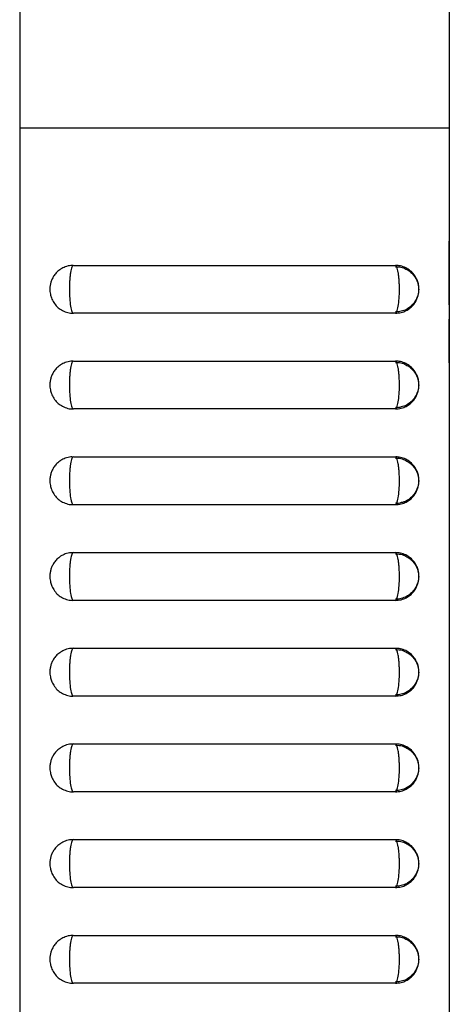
# Model space of a CAD drawing. Header units: inches. Extents: x 5.9 to 23.9, y 5 to 17.8.
# Tile 4 of 33: x 5.9 to 7, y 10.9 to 13.5. Entities that reach past the tile are written whole.
import ezdxf

# ---------------------------------------------------------------- set-up
doc = ezdxf.new("R2010")
doc.units = ezdxf.units.IN
doc.header["$LTSCALE"] = 2
doc.header["$MEASUREMENT"] = 0

msp = doc.modelspace()

# ---------------------------------------------------------------- linework, layer by layer
at = {"color": 7, "linetype": 'Continuous', "lineweight": 25}
for p, q in [((5.8887, 13.5568), (5.8887, 13.2288)), ((7.0087, 13.5568), (7.0087, 13.2288)), ((5.8887, 13.2288), (7.0087, 13.2288)), ((5.8887, 13.2288), (5.8887, 9.5568)), ((7.0087, 13.2288), (7.0087, 9.5568)), ((7.0092, 12.9958), (7.0087, 12.9958)), ((7.0092, 12.9958), (7.0092, 12.9648)), ((7.0092, 12.9648), (7.0087, 12.9648)), ((7.0092, 12.9373), (7.0087, 12.9373)), ((7.0092, 12.933), (7.0087, 12.933)), ((7.0092, 12.7664), (7.0092, 12.933)), ((6.0287, 12.8693), (6.8686, 12.8693)), ((6.8686, 12.8657), (6.8787, 12.8654)), ((7.0092, 12.7664), (7.0087, 12.7664)), ((7.0092, 12.7621), (7.0087, 12.7621)), ((6.8686, 12.7443), (6.0287, 12.7443)), ((7.0092, 12.732), (7.0087, 12.732)), ((7.0092, 12.7291), (7.0087, 12.7291)), ((7.0092, 12.6145), (7.0092, 12.7291)), ((6.0287, 12.6193), (6.8686, 12.6193)), ((6.8686, 12.6157), (6.8787, 12.6154)), ((7.0092, 12.6145), (7.0087, 12.6145)), ((7.0092, 12.6115), (7.0087, 12.6115)), ((6.8686, 12.4943), (6.0287, 12.4943)), ((6.0287, 12.3693), (6.8686, 12.3693)), ((6.8686, 12.3657), (6.8787, 12.3654)), ((7.0092, 12.369), (7.0087, 12.369)), ((7.0092, 12.3683), (7.0087, 12.3683)), ((7.0092, 12.369), (7.0092, 12.3682)), ((7.0092, 12.3683), (7.0092, 12.3194)), ((7.0087, 12.3194), (7.0092, 12.3194)), ((7.0092, 12.3194), (7.0092, 12.3184)), ((7.0087, 12.3184), (7.0092, 12.3184)), ((7.0087, 12.3181), (7.0092, 12.3181)), ((7.0092, 12.3184), (7.0092, 12.3181)), ((6.8686, 12.2443), (6.0287, 12.2443)), ((7.0092, 12.2327), (7.0087, 12.2327)), ((7.0092, 12.2323), (7.0087, 12.2323)), ((7.0092, 12.2314), (7.0087, 12.2314)), ((7.0092, 12.2298), (7.0087, 12.2298)), ((7.0092, 12.2275), (7.0087, 12.2275)), ((7.0092, 12.2264), (7.0087, 12.2264)), ((7.0092, 12.2327), (7.0092, 12.2323)), ((7.0092, 12.2323), (7.0092, 12.2314)), ((7.0092, 12.2314), (7.0092, 12.2298)), ((7.0092, 12.2298), (7.0092, 12.2275)), ((7.0092, 12.2275), (7.0092, 12.2264)), ((7.0092, 12.2264), (7.0092, 12.1853)), ((7.0087, 12.1853), (7.0092, 12.1853)), ((7.0087, 12.1843), (7.0092, 12.1843)), ((7.0087, 12.183), (7.0092, 12.183)), ((7.0087, 12.1815), (7.0092, 12.1815)), ((7.0087, 12.1796), (7.0092, 12.1796)), ((7.0092, 12.1853), (7.0092, 12.1843)), ((7.0092, 12.1843), (7.0092, 12.183)), ((7.0092, 12.183), (7.0092, 12.1815)), ((7.0092, 12.1815), (7.0092, 12.1796)), ((6.0287, 12.1193), (6.8686, 12.1193)), ((6.8686, 12.1157), (6.8787, 12.1154)), ((7.0092, 12.0979), (7.0087, 12.0979)), ((7.0092, 12.0974), (7.0087, 12.0974)), ((7.0092, 12.094), (7.0087, 12.094)), ((7.0092, 12.0885), (7.0087, 12.0885)), ((7.0092, 12.0979), (7.0092, 12.0974)), ((7.0092, 12.0974), (7.0092, 12.0939)), ((7.0092, 12.094), (7.0092, 12.0887)), ((7.0092, 12.0885), (7.0092, 12.0849)), ((7.0092, 12.0849), (7.0087, 12.0849)), ((7.0092, 12.0849), (7.0092, 12.0433)), ((7.0087, 12.0433), (7.0092, 12.0433)), ((7.0087, 12.043), (7.0092, 12.043)), ((7.0087, 12.0363), (7.0092, 12.0363)), ((7.0092, 12.0433), (7.0092, 12.043)), ((7.0092, 12.0427), (7.0092, 12.0363)), ((7.0092, 12.0361), (7.0092, 12.0339)), ((7.0087, 12.0339), (7.0092, 12.0339)), ((7.0087, 12.0307), (7.0092, 12.0307)), ((7.0092, 12.0339), (7.0092, 12.0307)), ((6.8686, 11.9943), (6.0287, 11.9943)), ((7.0092, 11.9727), (7.0087, 11.9727)), ((7.0092, 11.9669), (7.0087, 11.9669)), ((7.0092, 11.9661), (7.0087, 11.9661)), ((7.0092, 11.9611), (7.0087, 11.9611)), ((7.0092, 11.9593), (7.0087, 11.9593)), ((7.0092, 11.9727), (7.0092, 11.9669)), ((7.0092, 11.9669), (7.0092, 11.9661)), ((7.0092, 11.9661), (7.0092, 11.9611)), ((7.0092, 11.9611), (7.0092, 11.9593)), ((7.0092, 11.9593), (7.0092, 11.9143)), ((7.0087, 11.9143), (7.0092, 11.9143)), ((7.0087, 11.9109), (7.0092, 11.9109)), ((7.0087, 11.9088), (7.0092, 11.9088)), ((7.0092, 11.9143), (7.0092, 11.9109)), ((7.0092, 11.9109), (7.0092, 11.9088)), ((7.0092, 11.9088), (7.0092, 11.904)), ((7.0087, 11.904), (7.0092, 11.904)), ((7.0087, 11.9023), (7.0092, 11.9023)), ((7.0087, 11.8962), (7.0092, 11.8962)), ((7.0092, 11.904), (7.0092, 11.9023)), ((7.0092, 11.9026), (7.0092, 11.8962)), ((6.0287, 11.8693), (6.8686, 11.8693)), ((6.8686, 11.8657), (6.8787, 11.8654)), ((7.0092, 11.8421), (7.0087, 11.8421)), ((7.0092, 11.839), (7.0087, 11.839)), ((7.0092, 11.837), (7.0087, 11.837)), ((7.0092, 11.8321), (7.0087, 11.8321)), ((7.0092, 11.8421), (7.0092, 11.839)), ((7.0092, 11.839), (7.0092, 11.837)), ((7.0092, 11.837), (7.0092, 11.8321)), ((7.0092, 11.8321), (7.0092, 11.8258)), ((7.0092, 11.8258), (7.0087, 11.8258)), ((7.0092, 11.8251), (7.0087, 11.8251)), ((7.0092, 11.8258), (7.0092, 11.8251)), ((7.0092, 11.8251), (7.0092, 11.7836)), ((7.0087, 11.7836), (7.0092, 11.7836)), ((7.0092, 11.7836), (7.0092, 11.7718)), ((7.0087, 11.7718), (7.0092, 11.7718)), ((7.0087, 11.7651), (7.0092, 11.7651)), ((7.0087, 11.7646), (7.0092, 11.7646)), ((7.0087, 11.7644), (7.0092, 11.7644)), ((7.0092, 11.7718), (7.0092, 11.7651)), ((7.0092, 11.7651), (7.0092, 11.7646)), ((7.0092, 11.7646), (7.0092, 11.7644)), ((6.8686, 11.7443), (6.0287, 11.7443)), ((7.0092, 11.7133), (7.0087, 11.7133)), ((7.0092, 11.7099), (7.0087, 11.7099)), ((7.0092, 11.7099), (7.0087, 11.7099)), ((7.0092, 11.7084), (7.0087, 11.7084)), ((7.0092, 11.703), (7.0087, 11.703)), ((7.0092, 11.7133), (7.0092, 11.7099)), ((7.0092, 11.7099), (7.0092, 11.7084)), ((7.0092, 11.7099), (7.0092, 11.7099)), ((7.0092, 11.7084), (7.0092, 11.7029)), ((7.0092, 11.703), (7.0092, 11.6965)), ((7.0092, 11.6965), (7.0087, 11.6965)), ((7.0092, 11.6881), (7.0087, 11.6881)), ((7.0092, 11.6965), (7.0092, 11.6881)), ((7.0092, 11.6881), (7.0092, 11.6473)), ((7.0087, 11.6473), (7.0092, 11.6473)), ((7.0087, 11.6465), (7.0092, 11.6465)), ((7.0087, 11.639), (7.0092, 11.639)), ((7.0087, 11.634), (7.0092, 11.634)), ((7.0087, 11.6295), (7.0092, 11.6295)), ((7.0092, 11.6473), (7.0092, 11.6465)), ((7.0092, 11.6465), (7.0092, 11.639)), ((7.0092, 11.639), (7.0092, 11.634)), ((7.0092, 11.6339), (7.0092, 11.6295)), ((6.0287, 11.6193), (6.8686, 11.6193)), ((6.8686, 11.6157), (6.8787, 11.6154)), ((7.0092, 11.5868), (7.0087, 11.5868)), ((7.0092, 11.5813), (7.0087, 11.5813)), ((7.0092, 11.5868), (7.0092, 11.5813)), ((7.0092, 11.5813), (7.0092, 11.572)), ((7.0092, 11.572), (7.0087, 11.572)), ((7.0092, 11.565), (7.0087, 11.565)), ((7.0092, 11.5581), (7.0087, 11.5581)), ((7.0092, 11.572), (7.0092, 11.565)), ((7.0092, 11.565), (7.0092, 11.5581)), ((7.0092, 11.5581), (7.0092, 11.515)), ((7.0087, 11.515), (7.0092, 11.515)), ((7.0087, 11.5137), (7.0092, 11.5137)), ((7.0087, 11.5051), (7.0092, 11.5051)), ((7.0087, 11.5012), (7.0092, 11.5012)), ((7.0092, 11.515), (7.0092, 11.5137)), ((7.0092, 11.5137), (7.0092, 11.5051)), ((7.0092, 11.5051), (7.0092, 11.5012)), ((7.0092, 11.5009), (7.0092, 11.4952)), ((6.8686, 11.4943), (6.0287, 11.4943)), ((7.0087, 11.4952), (7.0092, 11.4952)), ((7.0092, 11.4476), (7.0087, 11.4476)), ((7.0092, 11.445), (7.0087, 11.445)), ((7.0092, 11.4476), (7.0092, 11.4449)), ((7.0092, 11.445), (7.0092, 11.4438)), ((7.0092, 11.4438), (7.0087, 11.4438)), ((7.0092, 11.4377), (7.0087, 11.4377)), ((7.0092, 11.4285), (7.0087, 11.4285)), ((7.0092, 11.4254), (7.0087, 11.4254)), ((7.0092, 11.4438), (7.0092, 11.4377)), ((7.0092, 11.4377), (7.0092, 11.4285)), ((7.0092, 11.4285), (7.0092, 11.4255)), ((7.0092, 11.4254), (7.0092, 11.3822)), ((6.0287, 11.3693), (6.8686, 11.3693)), ((7.0087, 11.3822), (7.0092, 11.3822)), ((7.0087, 11.3804), (7.0092, 11.3804)), ((7.0087, 11.3759), (7.0092, 11.3759)), ((7.0087, 11.3691), (7.0092, 11.3691)), ((7.0087, 11.3682), (7.0092, 11.3682)), ((7.0092, 11.3822), (7.0092, 11.3804)), ((7.0092, 11.3804), (7.0092, 11.3759)), ((7.0092, 11.3759), (7.0092, 11.3691)), ((7.0092, 11.3691), (7.0092, 11.3682)), ((7.0092, 11.3682), (7.0092, 11.3663)), ((6.8686, 11.3657), (6.8787, 11.3654)), ((7.0087, 11.3663), (7.0092, 11.3663)), ((7.0092, 11.3127), (7.0087, 11.3127)), ((7.0092, 11.3097), (7.0087, 11.3097)), ((7.0092, 11.2983), (7.0087, 11.2983)), ((7.0092, 11.2951), (7.0087, 11.2951)), ((7.0092, 11.3127), (7.0092, 11.3095)), ((7.0092, 11.3097), (7.0092, 11.2978)), ((7.0092, 11.2983), (7.0092, 11.2951)), ((7.0092, 11.2951), (7.0092, 11.2511)), ((6.8686, 11.2443), (6.0287, 11.2443)), ((7.0087, 11.2511), (7.0092, 11.2511)), ((7.0087, 11.2468), (7.0092, 11.2468)), ((7.0087, 11.2444), (7.0092, 11.2444)), ((7.0087, 11.2408), (7.0092, 11.2408)), ((7.0092, 11.2511), (7.0092, 11.2468)), ((7.0092, 11.2468), (7.0092, 11.2444)), ((7.0092, 11.2444), (7.0092, 11.2408)), ((7.0092, 11.2408), (7.0092, 11.2382)), ((7.0087, 11.2382), (7.0092, 11.2382)), ((7.0087, 11.2366), (7.0092, 11.2366)), ((7.0087, 11.2366), (7.0092, 11.2366)), ((7.0092, 11.2382), (7.0092, 11.2366)), ((7.0092, 11.1729), (7.0087, 11.1729)), ((7.0092, 11.1716), (7.0087, 11.1716)), ((7.0092, 11.1716), (7.0087, 11.1716)), ((7.0092, 11.1716), (7.0087, 11.1716)), ((7.0092, 11.1681), (7.0087, 11.1681)), ((7.0092, 11.1653), (7.0087, 11.1653)), ((7.0092, 11.1729), (7.0092, 11.1716)), ((7.0092, 11.1716), (7.0092, 11.1681)), ((7.0092, 11.1681), (7.0092, 11.1653)), ((7.0092, 11.1653), (7.0092, 11.1598)), ((7.0092, 11.1598), (7.0087, 11.1598)), ((7.0092, 11.1598), (7.0092, 11.118)), ((6.0287, 11.1193), (6.8686, 11.1193)), ((6.8686, 11.1157), (6.8787, 11.1154)), ((7.0087, 11.118), (7.0092, 11.118)), ((7.0087, 11.1138), (7.0092, 11.1138)), ((7.0087, 11.1105), (7.0092, 11.1105)), ((7.0092, 11.118), (7.0092, 11.1138)), ((7.0092, 11.1136), (7.0092, 11.1105)), ((7.0092, 11.1105), (7.0092, 11.1102)), ((7.0087, 11.1102), (7.0092, 11.1102)), ((7.0087, 11.1091), (7.0092, 11.1091)), ((7.0087, 11.1053), (7.0092, 11.1053)), ((7.0092, 11.1101), (7.0092, 11.1091)), ((7.0092, 11.1091), (7.0092, 11.1053)), ((7.0092, 11.0418), (7.0087, 11.0418)), ((7.0092, 11.0395), (7.0087, 11.0395)), ((7.0092, 11.0391), (7.0087, 11.0391)), ((7.0092, 11.037), (7.0087, 11.037)), ((7.0092, 11.0368), (7.0087, 11.0368)), ((7.0092, 11.0331), (7.0087, 11.0331)), ((7.0092, 11.0418), (7.0092, 11.0395)), ((7.0092, 11.0395), (7.0092, 11.039)), ((7.0092, 11.0391), (7.0092, 11.037)), ((7.0092, 11.037), (7.0092, 11.0368)), ((7.0092, 11.0368), (7.0092, 11.0331)), ((7.0092, 11.0331), (7.0092, 11.0295)), ((7.0092, 11.0295), (7.0087, 11.0295)), ((7.0092, 11.0295), (7.0092, 10.9874)), ((6.8686, 10.9943), (6.0287, 10.9943)), ((7.0087, 10.9874), (7.0092, 10.9874)), ((7.0087, 10.9859), (7.0092, 10.9859)), ((7.0092, 10.9875), (7.0092, 10.9859)), ((7.0092, 10.9859), (7.0092, 10.979)), ((7.0087, 10.979), (7.0092, 10.979))]:
    msp.add_line(p, q, dxfattribs=at)
for points, knots in [([(6.0274, 12.8688), (6.0256, 12.8689), (6.0189, 12.8692), (6.0078, 12.866), (5.9955, 12.8601), (5.9858, 12.8522), (5.9785, 12.8436), (5.9734, 12.8348), (5.97, 12.8261), (5.968, 12.8173), (5.967, 12.8067), (5.9679, 12.7955), (5.9713, 12.7833), (5.977, 12.7717), (5.986, 12.7609), (5.9974, 12.7522), (6.0105, 12.7466), (6.0214, 12.7439), (6.0275, 12.7445), (6.0286, 12.7446)], [0, 0, 0, 0, 0.027776, 0.105349, 0.175197, 0.23912, 0.297468, 0.34909, 0.397266, 0.441644, 0.488989, 0.561832, 0.614991, 0.684262, 0.761414, 0.830169, 0.904892, 0.98208, 1, 1, 1, 1]), ([(6.0287, 12.8693), (6.0273, 12.8693), (6.0259, 12.8676), (6.0234, 12.8614), (6.0222, 12.8567), (6.0207, 12.8481), (6.0203, 12.8448), (6.0195, 12.8381), (6.0192, 12.8345), (6.0187, 12.8269), (6.0185, 12.8229), (6.0182, 12.8149), (6.0181, 12.8109), (6.0181, 12.7985), (6.0184, 12.7903), (6.0195, 12.7753), (6.0202, 12.7683), (6.0217, 12.7597), (6.0222, 12.757), (6.0234, 12.7525), (6.024, 12.7506), (6.0253, 12.7475), (6.0259, 12.7463), (6.0273, 12.7447), (6.028, 12.7443), (6.0287, 12.7443)], [0, 0, 0, 0, 0.125, 0.125, 0.25, 0.25, 0.3125, 0.3125, 0.375, 0.375, 0.4375, 0.4375, 0.5, 0.5, 0.625, 0.625, 0.75, 0.75, 0.8125, 0.8125, 0.875, 0.875, 0.9375, 0.9375, 1, 1, 1, 1]), ([(6.8685, 12.7444), (6.8736, 12.7447), (6.8834, 12.7453), (6.8966, 12.7505), (6.9073, 12.7575), (6.9156, 12.7658), (6.9218, 12.7746), (6.9259, 12.7835), (6.9285, 12.7921), (6.93, 12.8016), (6.9301, 12.8123), (6.9282, 12.8236), (6.9236, 12.8359), (6.9161, 12.8477), (6.905, 12.858), (6.8923, 12.865), (6.8799, 12.8689), (6.8718, 12.8689), (6.8686, 12.8688)], [0, 0, 0, 0, 0.0786796, 0.1501963, 0.2152826, 0.2750962, 0.3302633, 0.3800137, 0.4251201, 0.4694654, 0.5273472, 0.589671, 0.6447354, 0.729357, 0.8025407, 0.8755687, 0.9517004, 1, 1, 1, 1]), ([(6.8686, 12.7443), (6.87, 12.7443), (6.8714, 12.7459), (6.8733, 12.7506), (6.8739, 12.7525), (6.8751, 12.757), (6.8756, 12.7597), (6.8771, 12.7683), (6.8779, 12.7753), (6.8789, 12.7903), (6.8792, 12.7985), (6.8792, 12.8109), (6.8791, 12.815), (6.8788, 12.8229), (6.8786, 12.8269), (6.8781, 12.8345), (6.8778, 12.8381), (6.877, 12.8449), (6.8766, 12.8481), (6.8751, 12.8567), (6.874, 12.8614), (6.8714, 12.8676), (6.87, 12.8693), (6.8686, 12.8693)], [0, 0, 0, 0, 0.125, 0.125, 0.1875, 0.1875, 0.25, 0.25, 0.375, 0.375, 0.5, 0.5, 0.5625, 0.5625, 0.625, 0.625, 0.6875, 0.6875, 0.75, 0.75, 0.875, 0.875, 1, 1, 1, 1]), ([(6.8787, 12.8654), (6.8789, 12.8654), (6.8838, 12.8652), (6.8928, 12.8616), (6.9043, 12.8554), (6.9133, 12.8473), (6.92, 12.8387), (6.9246, 12.8299), (6.9275, 12.8216), (6.9292, 12.8136), (6.9293, 12.8083), (6.9293, 12.8057)], [0, 0, 0, 0, 0.006443, 0.175402, 0.328233, 0.468272, 0.596975, 0.712986, 0.81442, 0.90749, 1, 1, 1, 1]), ([(6.9293, 12.8057), (6.9293, 12.8042), (6.929, 12.7979), (6.9266, 12.7883), (6.9211, 12.7765), (6.9137, 12.7664), (6.9032, 12.7575), (6.8931, 12.7516), (6.8859, 12.7501), (6.8834, 12.7496)], [0, 0, 0, 0, 0.05633, 0.24395, 0.375941, 0.556484, 0.719335, 0.903042, 1, 1, 1, 1]), ([(6.8834, 12.7496), (6.8811, 12.7488), (6.8763, 12.7473), (6.8713, 12.7476), (6.8687, 12.7478)], [0, 0, 0, 0, 0.488188, 1, 1, 1, 1]), ([(6.0274, 12.6188), (6.0256, 12.6189), (6.0189, 12.6192), (6.0078, 12.616), (5.9955, 12.6101), (5.9858, 12.6022), (5.9785, 12.5936), (5.9734, 12.5848), (5.97, 12.5761), (5.968, 12.5673), (5.967, 12.5567), (5.9679, 12.5455), (5.9713, 12.5333), (5.977, 12.5217), (5.986, 12.5109), (5.9974, 12.5022), (6.0105, 12.4966), (6.0214, 12.4939), (6.0275, 12.4945), (6.0286, 12.4946)], [0, 0, 0, 0, 0.027776, 0.105349, 0.175197, 0.23912, 0.297468, 0.34909, 0.397266, 0.441644, 0.488989, 0.561832, 0.614991, 0.684262, 0.761414, 0.830169, 0.904892, 0.98208, 1, 1, 1, 1]), ([(6.0287, 12.6193), (6.0273, 12.6193), (6.0259, 12.6176), (6.0234, 12.6114), (6.0222, 12.6067), (6.0207, 12.5981), (6.0203, 12.5948), (6.0195, 12.5881), (6.0192, 12.5845), (6.0187, 12.5769), (6.0185, 12.5729), (6.0182, 12.5649), (6.0181, 12.5609), (6.0181, 12.5485), (6.0184, 12.5403), (6.0195, 12.5253), (6.0202, 12.5183), (6.0217, 12.5097), (6.0222, 12.507), (6.0234, 12.5025), (6.024, 12.5006), (6.0253, 12.4975), (6.0259, 12.4963), (6.0273, 12.4947), (6.028, 12.4943), (6.0287, 12.4943)], [0, 0, 0, 0, 0.125, 0.125, 0.25, 0.25, 0.3125, 0.3125, 0.375, 0.375, 0.4375, 0.4375, 0.5, 0.5, 0.625, 0.625, 0.75, 0.75, 0.8125, 0.8125, 0.875, 0.875, 0.9375, 0.9375, 1, 1, 1, 1]), ([(6.8685, 12.4944), (6.8736, 12.4947), (6.8834, 12.4953), (6.8966, 12.5005), (6.9073, 12.5075), (6.9156, 12.5158), (6.9218, 12.5246), (6.9259, 12.5335), (6.9285, 12.5421), (6.93, 12.5516), (6.9301, 12.5623), (6.9282, 12.5736), (6.9236, 12.5859), (6.9161, 12.5977), (6.905, 12.608), (6.8923, 12.615), (6.8799, 12.6189), (6.8718, 12.6189), (6.8686, 12.6188)], [0, 0, 0, 0, 0.07868, 0.150196, 0.215283, 0.275096, 0.330263, 0.380014, 0.42512, 0.469465, 0.527347, 0.589671, 0.644735, 0.729357, 0.802541, 0.875569, 0.9517, 1, 1, 1, 1]), ([(6.8686, 12.4943), (6.87, 12.4943), (6.8714, 12.4959), (6.8733, 12.5006), (6.8739, 12.5025), (6.8751, 12.507), (6.8756, 12.5097), (6.8771, 12.5183), (6.8779, 12.5253), (6.8789, 12.5403), (6.8792, 12.5485), (6.8792, 12.5609), (6.8791, 12.565), (6.8788, 12.5729), (6.8786, 12.5769), (6.8781, 12.5845), (6.8778, 12.5881), (6.877, 12.5949), (6.8766, 12.5981), (6.8751, 12.6067), (6.874, 12.6114), (6.8714, 12.6176), (6.87, 12.6193), (6.8686, 12.6193)], [0, 0, 0, 0, 0.125, 0.125, 0.1875, 0.1875, 0.25, 0.25, 0.375, 0.375, 0.5, 0.5, 0.5625, 0.5625, 0.625, 0.625, 0.6875, 0.6875, 0.75, 0.75, 0.875, 0.875, 1, 1, 1, 1]), ([(6.8787, 12.6154), (6.8789, 12.6154), (6.8838, 12.6152), (6.8928, 12.6116), (6.9043, 12.6054), (6.9133, 12.5973), (6.92, 12.5887), (6.9246, 12.5799), (6.9275, 12.5716), (6.9292, 12.5636), (6.9293, 12.5583), (6.9293, 12.5557)], [0, 0, 0, 0, 0.006443, 0.175402, 0.328233, 0.468272, 0.596975, 0.712986, 0.81442, 0.90749, 1, 1, 1, 1]), ([(6.9293, 12.5557), (6.9293, 12.5542), (6.929, 12.5479), (6.9266, 12.5383), (6.9211, 12.5265), (6.9137, 12.5164), (6.9032, 12.5075), (6.8931, 12.5016), (6.8859, 12.5001), (6.8834, 12.4996)], [0, 0, 0, 0, 0.05633, 0.24395, 0.375941, 0.556484, 0.719335, 0.903042, 1, 1, 1, 1]), ([(6.8834, 12.4996), (6.8811, 12.4988), (6.8763, 12.4973), (6.8713, 12.4976), (6.8687, 12.4978)], [0, 0, 0, 0, 0.488188, 1, 1, 1, 1]), ([(6.0274, 12.3688), (6.0256, 12.3689), (6.0189, 12.3692), (6.0078, 12.366), (5.9955, 12.3601), (5.9858, 12.3522), (5.9785, 12.3436), (5.9734, 12.3348), (5.97, 12.3261), (5.968, 12.3173), (5.967, 12.3067), (5.9679, 12.2955), (5.9713, 12.2833), (5.977, 12.2717), (5.986, 12.2609), (5.9974, 12.2522), (6.0105, 12.2466), (6.0214, 12.2439), (6.0275, 12.2445), (6.0286, 12.2446)], [0, 0, 0, 0, 0.027776, 0.105349, 0.175197, 0.23912, 0.297468, 0.34909, 0.397266, 0.441644, 0.488989, 0.561832, 0.614991, 0.684262, 0.761414, 0.830169, 0.904892, 0.98208, 1, 1, 1, 1]), ([(6.0287, 12.3693), (6.0273, 12.3693), (6.0259, 12.3676), (6.0234, 12.3614), (6.0222, 12.3567), (6.0207, 12.3481), (6.0203, 12.3448), (6.0195, 12.3381), (6.0192, 12.3345), (6.0187, 12.3269), (6.0185, 12.3229), (6.0182, 12.3149), (6.0181, 12.3109), (6.0181, 12.2985), (6.0184, 12.2903), (6.0195, 12.2753), (6.0202, 12.2683), (6.0217, 12.2597), (6.0222, 12.257), (6.0234, 12.2525), (6.024, 12.2506), (6.0253, 12.2475), (6.0259, 12.2463), (6.0273, 12.2447), (6.028, 12.2443), (6.0287, 12.2443)], [0, 0, 0, 0, 0.125, 0.125, 0.25, 0.25, 0.3125, 0.3125, 0.375, 0.375, 0.4375, 0.4375, 0.5, 0.5, 0.625, 0.625, 0.75, 0.75, 0.8125, 0.8125, 0.875, 0.875, 0.9375, 0.9375, 1, 1, 1, 1]), ([(6.8685, 12.2444), (6.8736, 12.2447), (6.8834, 12.2453), (6.8966, 12.2505), (6.9073, 12.2575), (6.9156, 12.2658), (6.9218, 12.2746), (6.9259, 12.2835), (6.9285, 12.2921), (6.93, 12.3016), (6.9301, 12.3123), (6.9282, 12.3236), (6.9236, 12.3359), (6.9161, 12.3477), (6.905, 12.358), (6.8923, 12.365), (6.8799, 12.3689), (6.8718, 12.3689), (6.8686, 12.3688)], [0, 0, 0, 0, 0.0786796, 0.1501963, 0.2152826, 0.2750962, 0.3302633, 0.3800137, 0.4251201, 0.4694654, 0.5273472, 0.589671, 0.6447354, 0.729357, 0.8025407, 0.8755687, 0.9517004, 1, 1, 1, 1]), ([(6.8686, 12.2443), (6.87, 12.2443), (6.8714, 12.2459), (6.8733, 12.2506), (6.8739, 12.2525), (6.8751, 12.257), (6.8756, 12.2597), (6.8771, 12.2683), (6.8779, 12.2753), (6.8789, 12.2903), (6.8792, 12.2985), (6.8792, 12.3109), (6.8791, 12.315), (6.8788, 12.3229), (6.8786, 12.3269), (6.8781, 12.3345), (6.8778, 12.3381), (6.877, 12.3449), (6.8766, 12.3481), (6.8751, 12.3567), (6.874, 12.3614), (6.8714, 12.3676), (6.87, 12.3693), (6.8686, 12.3693)], [0, 0, 0, 0, 0.125, 0.125, 0.1875, 0.1875, 0.25, 0.25, 0.375, 0.375, 0.5, 0.5, 0.5625, 0.5625, 0.625, 0.625, 0.6875, 0.6875, 0.75, 0.75, 0.875, 0.875, 1, 1, 1, 1]), ([(6.8787, 12.3654), (6.8789, 12.3654), (6.8838, 12.3652), (6.8928, 12.3616), (6.9043, 12.3554), (6.9133, 12.3473), (6.92, 12.3387), (6.9246, 12.3299), (6.9275, 12.3216), (6.9292, 12.3136), (6.9293, 12.3083), (6.9293, 12.3057)], [0, 0, 0, 0, 0.006443, 0.175402, 0.328233, 0.468272, 0.596975, 0.712986, 0.81442, 0.90749, 1, 1, 1, 1]), ([(6.9293, 12.3057), (6.9293, 12.3042), (6.929, 12.2979), (6.9266, 12.2883), (6.9211, 12.2765), (6.9137, 12.2664), (6.9032, 12.2575), (6.8931, 12.2516), (6.8859, 12.2501), (6.8834, 12.2496)], [0, 0, 0, 0, 0.05633, 0.24395, 0.375941, 0.556484, 0.719335, 0.903042, 1, 1, 1, 1]), ([(6.8834, 12.2496), (6.8811, 12.2488), (6.8763, 12.2473), (6.8713, 12.2476), (6.8687, 12.2478)], [0, 0, 0, 0, 0.488188, 1, 1, 1, 1]), ([(6.0274, 12.1188), (6.0256, 12.1189), (6.0189, 12.1192), (6.0078, 12.116), (5.9955, 12.1101), (5.9858, 12.1022), (5.9785, 12.0936), (5.9734, 12.0848), (5.97, 12.0761), (5.968, 12.0673), (5.967, 12.0567), (5.9679, 12.0455), (5.9713, 12.0333), (5.977, 12.0217), (5.986, 12.0109), (5.9974, 12.0022), (6.0105, 11.9966), (6.0214, 11.9939), (6.0275, 11.9945), (6.0286, 11.9946)], [0, 0, 0, 0, 0.027776, 0.105349, 0.175197, 0.23912, 0.297468, 0.34909, 0.397266, 0.441644, 0.488989, 0.561832, 0.614991, 0.684262, 0.761414, 0.830169, 0.904892, 0.98208, 1, 1, 1, 1]), ([(6.0287, 12.1193), (6.0273, 12.1193), (6.0259, 12.1176), (6.0234, 12.1114), (6.0222, 12.1067), (6.0207, 12.0981), (6.0203, 12.0948), (6.0195, 12.0881), (6.0192, 12.0845), (6.0187, 12.0769), (6.0185, 12.0729), (6.0182, 12.0649), (6.0181, 12.0609), (6.0181, 12.0485), (6.0184, 12.0403), (6.0195, 12.0253), (6.0202, 12.0183), (6.0217, 12.0097), (6.0222, 12.007), (6.0234, 12.0025), (6.024, 12.0006), (6.0253, 11.9975), (6.0259, 11.9963), (6.0273, 11.9947), (6.028, 11.9943), (6.0287, 11.9943)], [0, 0, 0, 0, 0.125, 0.125, 0.25, 0.25, 0.3125, 0.3125, 0.375, 0.375, 0.4375, 0.4375, 0.5, 0.5, 0.625, 0.625, 0.75, 0.75, 0.8125, 0.8125, 0.875, 0.875, 0.9375, 0.9375, 1, 1, 1, 1]), ([(6.8685, 11.9944), (6.8736, 11.9947), (6.8834, 11.9953), (6.8966, 12.0005), (6.9073, 12.0075), (6.9156, 12.0158), (6.9218, 12.0246), (6.9259, 12.0335), (6.9285, 12.0421), (6.93, 12.0516), (6.9301, 12.0623), (6.9282, 12.0736), (6.9236, 12.0859), (6.9161, 12.0977), (6.905, 12.108), (6.8923, 12.115), (6.8799, 12.1189), (6.8718, 12.1189), (6.8686, 12.1188)], [0, 0, 0, 0, 0.07868, 0.150196, 0.215283, 0.275096, 0.330263, 0.380014, 0.42512, 0.469465, 0.527347, 0.589671, 0.644735, 0.729357, 0.802541, 0.875569, 0.9517, 1, 1, 1, 1]), ([(6.8686, 11.9943), (6.87, 11.9943), (6.8714, 11.9959), (6.8733, 12.0006), (6.8739, 12.0025), (6.8751, 12.007), (6.8756, 12.0097), (6.8771, 12.0183), (6.8779, 12.0253), (6.8789, 12.0403), (6.8792, 12.0485), (6.8792, 12.0609), (6.8791, 12.065), (6.8788, 12.0729), (6.8786, 12.0769), (6.8781, 12.0845), (6.8778, 12.0881), (6.877, 12.0949), (6.8766, 12.0981), (6.8751, 12.1067), (6.874, 12.1114), (6.8714, 12.1176), (6.87, 12.1193), (6.8686, 12.1193)], [0, 0, 0, 0, 0.125, 0.125, 0.1875, 0.1875, 0.25, 0.25, 0.375, 0.375, 0.5, 0.5, 0.5625, 0.5625, 0.625, 0.625, 0.6875, 0.6875, 0.75, 0.75, 0.875, 0.875, 1, 1, 1, 1]), ([(6.8787, 12.1154), (6.8789, 12.1154), (6.8838, 12.1152), (6.8928, 12.1116), (6.9043, 12.1054), (6.9133, 12.0973), (6.92, 12.0887), (6.9246, 12.0799), (6.9275, 12.0716), (6.9292, 12.0636), (6.9293, 12.0583), (6.9293, 12.0557)], [0, 0, 0, 0, 0.006443, 0.175402, 0.328233, 0.468272, 0.596975, 0.712986, 0.81442, 0.90749, 1, 1, 1, 1]), ([(6.9293, 12.0557), (6.9293, 12.0542), (6.929, 12.0479), (6.9266, 12.0383), (6.9211, 12.0265), (6.9137, 12.0164), (6.9032, 12.0075), (6.8931, 12.0016), (6.8859, 12.0001), (6.8834, 11.9996)], [0, 0, 0, 0, 0.05633, 0.24395, 0.375941, 0.556484, 0.719335, 0.903042, 1, 1, 1, 1]), ([(6.8834, 11.9996), (6.8811, 11.9988), (6.8763, 11.9973), (6.8713, 11.9976), (6.8687, 11.9978)], [0, 0, 0, 0, 0.488188, 1, 1, 1, 1]), ([(6.0274, 11.8688), (6.0256, 11.8689), (6.0189, 11.8692), (6.0078, 11.866), (5.9955, 11.8601), (5.9858, 11.8522), (5.9785, 11.8436), (5.9734, 11.8348), (5.97, 11.8261), (5.968, 11.8173), (5.967, 11.8067), (5.9679, 11.7955), (5.9713, 11.7833), (5.977, 11.7717), (5.986, 11.7609), (5.9974, 11.7522), (6.0105, 11.7466), (6.0214, 11.7439), (6.0275, 11.7445), (6.0286, 11.7446)], [0, 0, 0, 0, 0.027776, 0.105349, 0.175197, 0.23912, 0.297468, 0.34909, 0.397266, 0.441644, 0.488989, 0.561832, 0.614991, 0.684262, 0.761414, 0.830169, 0.904892, 0.98208, 1, 1, 1, 1]), ([(6.0287, 11.8693), (6.0273, 11.8693), (6.0259, 11.8676), (6.0234, 11.8614), (6.0222, 11.8567), (6.0207, 11.8481), (6.0203, 11.8448), (6.0195, 11.8381), (6.0192, 11.8345), (6.0187, 11.8269), (6.0185, 11.8229), (6.0182, 11.8149), (6.0181, 11.8109), (6.0181, 11.7985), (6.0184, 11.7903), (6.0195, 11.7753), (6.0202, 11.7683), (6.0217, 11.7597), (6.0222, 11.757), (6.0234, 11.7525), (6.024, 11.7506), (6.0253, 11.7475), (6.0259, 11.7463), (6.0273, 11.7447), (6.028, 11.7443), (6.0287, 11.7443)], [0, 0, 0, 0, 0.125, 0.125, 0.25, 0.25, 0.3125, 0.3125, 0.375, 0.375, 0.4375, 0.4375, 0.5, 0.5, 0.625, 0.625, 0.75, 0.75, 0.8125, 0.8125, 0.875, 0.875, 0.9375, 0.9375, 1, 1, 1, 1]), ([(6.8685, 11.7444), (6.8736, 11.7447), (6.8834, 11.7453), (6.8966, 11.7505), (6.9073, 11.7575), (6.9156, 11.7658), (6.9218, 11.7746), (6.9259, 11.7835), (6.9285, 11.7921), (6.93, 11.8016), (6.9301, 11.8123), (6.9282, 11.8236), (6.9236, 11.8359), (6.9161, 11.8477), (6.905, 11.858), (6.8923, 11.865), (6.8799, 11.8689), (6.8718, 11.8689), (6.8686, 11.8688)], [0, 0, 0, 0, 0.07868, 0.150196, 0.215283, 0.275096, 0.330263, 0.380014, 0.42512, 0.469465, 0.527347, 0.589671, 0.644735, 0.729357, 0.802541, 0.875569, 0.9517, 1, 1, 1, 1]), ([(6.8686, 11.7443), (6.87, 11.7443), (6.8714, 11.7459), (6.8733, 11.7506), (6.8739, 11.7525), (6.8751, 11.757), (6.8756, 11.7597), (6.8771, 11.7683), (6.8779, 11.7753), (6.8789, 11.7903), (6.8792, 11.7985), (6.8792, 11.8109), (6.8791, 11.815), (6.8788, 11.8229), (6.8786, 11.8269), (6.8781, 11.8345), (6.8778, 11.8381), (6.877, 11.8449), (6.8766, 11.8481), (6.8751, 11.8567), (6.874, 11.8614), (6.8714, 11.8676), (6.87, 11.8693), (6.8686, 11.8693)], [0, 0, 0, 0, 0.125, 0.125, 0.1875, 0.1875, 0.25, 0.25, 0.375, 0.375, 0.5, 0.5, 0.5625, 0.5625, 0.625, 0.625, 0.6875, 0.6875, 0.75, 0.75, 0.875, 0.875, 1, 1, 1, 1]), ([(6.8787, 11.8654), (6.8789, 11.8654), (6.8838, 11.8652), (6.8928, 11.8616), (6.9043, 11.8554), (6.9133, 11.8473), (6.92, 11.8387), (6.9246, 11.8299), (6.9275, 11.8216), (6.9292, 11.8136), (6.9293, 11.8083), (6.9293, 11.8057)], [0, 0, 0, 0, 0.006443, 0.175402, 0.328233, 0.468272, 0.596975, 0.712986, 0.81442, 0.90749, 1, 1, 1, 1]), ([(6.9293, 11.8057), (6.9293, 11.8042), (6.929, 11.7979), (6.9266, 11.7883), (6.9211, 11.7765), (6.9137, 11.7664), (6.9032, 11.7575), (6.8931, 11.7516), (6.8859, 11.7501), (6.8834, 11.7496)], [0, 0, 0, 0, 0.05633, 0.24395, 0.375941, 0.556484, 0.719335, 0.903042, 1, 1, 1, 1]), ([(6.8834, 11.7496), (6.8811, 11.7488), (6.8763, 11.7473), (6.8713, 11.7476), (6.8687, 11.7478)], [0, 0, 0, 0, 0.488188, 1, 1, 1, 1]), ([(6.0274, 11.6188), (6.0256, 11.6189), (6.0189, 11.6192), (6.0078, 11.616), (5.9955, 11.6101), (5.9858, 11.6022), (5.9785, 11.5936), (5.9734, 11.5848), (5.97, 11.5761), (5.968, 11.5673), (5.967, 11.5567), (5.9679, 11.5455), (5.9713, 11.5333), (5.977, 11.5217), (5.986, 11.5109), (5.9974, 11.5022), (6.0105, 11.4966), (6.0214, 11.4939), (6.0275, 11.4945), (6.0286, 11.4946)], [0, 0, 0, 0, 0.027776, 0.105349, 0.175197, 0.23912, 0.297468, 0.34909, 0.397266, 0.441644, 0.488989, 0.561832, 0.614991, 0.684262, 0.761414, 0.830169, 0.904892, 0.98208, 1, 1, 1, 1]), ([(6.0287, 11.6193), (6.0273, 11.6193), (6.0259, 11.6176), (6.0234, 11.6114), (6.0222, 11.6067), (6.0207, 11.5981), (6.0203, 11.5948), (6.0195, 11.5881), (6.0192, 11.5845), (6.0187, 11.5769), (6.0185, 11.5729), (6.0182, 11.5649), (6.0181, 11.5609), (6.0181, 11.5485), (6.0184, 11.5403), (6.0195, 11.5253), (6.0202, 11.5183), (6.0217, 11.5097), (6.0222, 11.507), (6.0234, 11.5025), (6.024, 11.5006), (6.0253, 11.4975), (6.0259, 11.4963), (6.0273, 11.4947), (6.028, 11.4943), (6.0287, 11.4943)], [0, 0, 0, 0, 0.125, 0.125, 0.25, 0.25, 0.3125, 0.3125, 0.375, 0.375, 0.4375, 0.4375, 0.5, 0.5, 0.625, 0.625, 0.75, 0.75, 0.8125, 0.8125, 0.875, 0.875, 0.9375, 0.9375, 1, 1, 1, 1]), ([(6.8685, 11.4944), (6.8736, 11.4947), (6.8834, 11.4953), (6.8966, 11.5005), (6.9073, 11.5075), (6.9156, 11.5158), (6.9218, 11.5246), (6.9259, 11.5335), (6.9285, 11.5421), (6.93, 11.5516), (6.9301, 11.5623), (6.9282, 11.5736), (6.9236, 11.5859), (6.9161, 11.5977), (6.905, 11.608), (6.8923, 11.615), (6.8799, 11.6189), (6.8718, 11.6189), (6.8686, 11.6188)], [0, 0, 0, 0, 0.07868, 0.150196, 0.215283, 0.275096, 0.330263, 0.380014, 0.42512, 0.469465, 0.527347, 0.589671, 0.644735, 0.729357, 0.802541, 0.875569, 0.9517, 1, 1, 1, 1]), ([(6.8686, 11.4943), (6.87, 11.4943), (6.8714, 11.4959), (6.8733, 11.5006), (6.8739, 11.5025), (6.8751, 11.507), (6.8756, 11.5097), (6.8771, 11.5183), (6.8779, 11.5253), (6.8789, 11.5403), (6.8792, 11.5485), (6.8792, 11.5609), (6.8791, 11.565), (6.8788, 11.5729), (6.8786, 11.5769), (6.8781, 11.5845), (6.8778, 11.5881), (6.877, 11.5949), (6.8766, 11.5981), (6.8751, 11.6067), (6.874, 11.6114), (6.8714, 11.6176), (6.87, 11.6193), (6.8686, 11.6193)], [0, 0, 0, 0, 0.125, 0.125, 0.1875, 0.1875, 0.25, 0.25, 0.375, 0.375, 0.5, 0.5, 0.5625, 0.5625, 0.625, 0.625, 0.6875, 0.6875, 0.75, 0.75, 0.875, 0.875, 1, 1, 1, 1]), ([(6.8787, 11.6154), (6.8789, 11.6154), (6.8838, 11.6152), (6.8928, 11.6116), (6.9043, 11.6054), (6.9133, 11.5973), (6.92, 11.5887), (6.9246, 11.5799), (6.9275, 11.5716), (6.9292, 11.5636), (6.9293, 11.5583), (6.9293, 11.5557)], [0, 0, 0, 0, 0.006443, 0.175402, 0.328233, 0.468272, 0.596975, 0.712986, 0.81442, 0.90749, 1, 1, 1, 1]), ([(6.9293, 11.5557), (6.9293, 11.5542), (6.929, 11.5479), (6.9266, 11.5383), (6.9211, 11.5265), (6.9137, 11.5164), (6.9032, 11.5075), (6.8931, 11.5016), (6.8859, 11.5001), (6.8834, 11.4996)], [0, 0, 0, 0, 0.05633, 0.24395, 0.375941, 0.556484, 0.719335, 0.903042, 1, 1, 1, 1]), ([(6.8834, 11.4996), (6.8811, 11.4988), (6.8763, 11.4973), (6.8713, 11.4976), (6.8687, 11.4978)], [0, 0, 0, 0, 0.488188, 1, 1, 1, 1]), ([(6.0274, 11.3688), (6.0256, 11.3689), (6.0189, 11.3692), (6.0078, 11.366), (5.9955, 11.3601), (5.9858, 11.3522), (5.9785, 11.3436), (5.9734, 11.3348), (5.97, 11.3261), (5.968, 11.3173), (5.967, 11.3067), (5.9679, 11.2955), (5.9713, 11.2833), (5.977, 11.2717), (5.986, 11.2609), (5.9974, 11.2522), (6.0105, 11.2466), (6.0214, 11.2439), (6.0275, 11.2445), (6.0286, 11.2446)], [0, 0, 0, 0, 0.027776, 0.105349, 0.175197, 0.23912, 0.297468, 0.34909, 0.397266, 0.441644, 0.488989, 0.561832, 0.614991, 0.684262, 0.761414, 0.830169, 0.904892, 0.98208, 1, 1, 1, 1]), ([(6.0287, 11.3693), (6.0273, 11.3693), (6.0259, 11.3676), (6.0234, 11.3614), (6.0222, 11.3567), (6.0207, 11.3481), (6.0203, 11.3448), (6.0195, 11.3381), (6.0192, 11.3345), (6.0187, 11.3269), (6.0185, 11.3229), (6.0182, 11.3149), (6.0181, 11.3109), (6.0181, 11.2985), (6.0184, 11.2903), (6.0195, 11.2753), (6.0202, 11.2683), (6.0217, 11.2597), (6.0222, 11.257), (6.0234, 11.2525), (6.024, 11.2506), (6.0253, 11.2475), (6.0259, 11.2463), (6.0273, 11.2447), (6.028, 11.2443), (6.0287, 11.2443)], [0, 0, 0, 0, 0.125, 0.125, 0.25, 0.25, 0.3125, 0.3125, 0.375, 0.375, 0.4375, 0.4375, 0.5, 0.5, 0.625, 0.625, 0.75, 0.75, 0.8125, 0.8125, 0.875, 0.875, 0.9375, 0.9375, 1, 1, 1, 1]), ([(6.8685, 11.2444), (6.8736, 11.2447), (6.8834, 11.2453), (6.8966, 11.2505), (6.9073, 11.2575), (6.9156, 11.2658), (6.9218, 11.2746), (6.9259, 11.2835), (6.9285, 11.2921), (6.93, 11.3016), (6.9301, 11.3123), (6.9282, 11.3236), (6.9236, 11.3359), (6.9161, 11.3477), (6.905, 11.358), (6.8923, 11.365), (6.8799, 11.3689), (6.8718, 11.3689), (6.8686, 11.3688)], [0, 0, 0, 0, 0.07868, 0.150196, 0.215283, 0.275096, 0.330263, 0.380014, 0.42512, 0.469465, 0.527347, 0.589671, 0.644735, 0.729357, 0.802541, 0.875569, 0.9517, 1, 1, 1, 1]), ([(6.8686, 11.2443), (6.87, 11.2443), (6.8714, 11.2459), (6.8733, 11.2506), (6.8739, 11.2525), (6.8751, 11.257), (6.8756, 11.2597), (6.8771, 11.2683), (6.8779, 11.2753), (6.8789, 11.2903), (6.8792, 11.2985), (6.8792, 11.3109), (6.8791, 11.315), (6.8788, 11.3229), (6.8786, 11.3269), (6.8781, 11.3345), (6.8778, 11.3381), (6.877, 11.3449), (6.8766, 11.3481), (6.8751, 11.3567), (6.874, 11.3614), (6.8714, 11.3676), (6.87, 11.3693), (6.8686, 11.3693)], [0, 0, 0, 0, 0.125, 0.125, 0.1875, 0.1875, 0.25, 0.25, 0.375, 0.375, 0.5, 0.5, 0.5625, 0.5625, 0.625, 0.625, 0.6875, 0.6875, 0.75, 0.75, 0.875, 0.875, 1, 1, 1, 1]), ([(6.8787, 11.3654), (6.8789, 11.3654), (6.8838, 11.3652), (6.8928, 11.3616), (6.9043, 11.3554), (6.9133, 11.3473), (6.92, 11.3387), (6.9246, 11.3299), (6.9275, 11.3216), (6.9292, 11.3136), (6.9293, 11.3083), (6.9293, 11.3057)], [0, 0, 0, 0, 0.006443, 0.175402, 0.328233, 0.468272, 0.596975, 0.712986, 0.81442, 0.90749, 1, 1, 1, 1]), ([(6.9293, 11.3057), (6.9293, 11.3042), (6.929, 11.2979), (6.9266, 11.2883), (6.9211, 11.2765), (6.9137, 11.2664), (6.9032, 11.2575), (6.8931, 11.2516), (6.8859, 11.2501), (6.8834, 11.2496)], [0, 0, 0, 0, 0.05633, 0.24395, 0.375941, 0.556484, 0.719335, 0.903042, 1, 1, 1, 1]), ([(6.8834, 11.2496), (6.8811, 11.2488), (6.8763, 11.2473), (6.8713, 11.2476), (6.8687, 11.2478)], [0, 0, 0, 0, 0.488188, 1, 1, 1, 1]), ([(6.0274, 11.1188), (6.0256, 11.1189), (6.0189, 11.1192), (6.0078, 11.116), (5.9955, 11.1101), (5.9858, 11.1022), (5.9785, 11.0936), (5.9734, 11.0848), (5.97, 11.0761), (5.968, 11.0673), (5.967, 11.0567), (5.9679, 11.0455), (5.9713, 11.0333), (5.977, 11.0217), (5.986, 11.0109), (5.9974, 11.0022), (6.0105, 10.9966), (6.0214, 10.9939), (6.0275, 10.9945), (6.0286, 10.9946)], [0, 0, 0, 0, 0.027776, 0.105349, 0.175197, 0.23912, 0.297468, 0.34909, 0.397266, 0.441644, 0.488989, 0.561832, 0.614991, 0.684262, 0.761414, 0.830169, 0.904892, 0.98208, 1, 1, 1, 1]), ([(6.0287, 11.1193), (6.0273, 11.1193), (6.0259, 11.1176), (6.0234, 11.1114), (6.0222, 11.1067), (6.0207, 11.0981), (6.0203, 11.0948), (6.0195, 11.0881), (6.0192, 11.0845), (6.0187, 11.0769), (6.0185, 11.0729), (6.0182, 11.0649), (6.0181, 11.0609), (6.0181, 11.0485), (6.0184, 11.0403), (6.0195, 11.0253), (6.0202, 11.0183), (6.0217, 11.0097), (6.0222, 11.007), (6.0234, 11.0025), (6.024, 11.0006), (6.0253, 10.9975), (6.0259, 10.9963), (6.0273, 10.9947), (6.028, 10.9943), (6.0287, 10.9943)], [0, 0, 0, 0, 0.125, 0.125, 0.25, 0.25, 0.3125, 0.3125, 0.375, 0.375, 0.4375, 0.4375, 0.5, 0.5, 0.625, 0.625, 0.75, 0.75, 0.8125, 0.8125, 0.875, 0.875, 0.9375, 0.9375, 1, 1, 1, 1]), ([(6.8685, 10.9944), (6.8736, 10.9947), (6.8834, 10.9953), (6.8966, 11.0005), (6.9073, 11.0075), (6.9156, 11.0158), (6.9218, 11.0246), (6.9259, 11.0335), (6.9285, 11.0421), (6.93, 11.0516), (6.9301, 11.0623), (6.9282, 11.0736), (6.9236, 11.0859), (6.9161, 11.0977), (6.905, 11.108), (6.8923, 11.115), (6.8799, 11.1189), (6.8718, 11.1189), (6.8686, 11.1188)], [0, 0, 0, 0, 0.07868, 0.150196, 0.215283, 0.275096, 0.330263, 0.380014, 0.42512, 0.469465, 0.527347, 0.589671, 0.644735, 0.729357, 0.802541, 0.875569, 0.9517, 1, 1, 1, 1]), ([(6.8686, 10.9943), (6.87, 10.9943), (6.8714, 10.9959), (6.8733, 11.0006), (6.8739, 11.0025), (6.8751, 11.007), (6.8756, 11.0097), (6.8771, 11.0183), (6.8779, 11.0253), (6.8789, 11.0403), (6.8792, 11.0485), (6.8792, 11.0609), (6.8791, 11.065), (6.8788, 11.0729), (6.8786, 11.0769), (6.8781, 11.0845), (6.8778, 11.0881), (6.877, 11.0949), (6.8766, 11.0981), (6.8751, 11.1067), (6.874, 11.1114), (6.8714, 11.1176), (6.87, 11.1193), (6.8686, 11.1193)], [0, 0, 0, 0, 0.125, 0.125, 0.1875, 0.1875, 0.25, 0.25, 0.375, 0.375, 0.5, 0.5, 0.5625, 0.5625, 0.625, 0.625, 0.6875, 0.6875, 0.75, 0.75, 0.875, 0.875, 1, 1, 1, 1]), ([(6.8787, 11.1154), (6.8789, 11.1154), (6.8838, 11.1152), (6.8928, 11.1116), (6.9043, 11.1054), (6.9133, 11.0973), (6.92, 11.0887), (6.9246, 11.0799), (6.9275, 11.0716), (6.9292, 11.0636), (6.9293, 11.0583), (6.9293, 11.0557)], [0, 0, 0, 0, 0.006443, 0.175402, 0.328233, 0.468272, 0.596975, 0.712986, 0.81442, 0.90749, 1, 1, 1, 1]), ([(6.9293, 11.0557), (6.9293, 11.0542), (6.929, 11.0479), (6.9266, 11.0383), (6.9211, 11.0265), (6.9137, 11.0164), (6.9032, 11.0075), (6.8931, 11.0016), (6.8859, 11.0001), (6.8834, 10.9996)], [0, 0, 0, 0, 0.05633, 0.24395, 0.375941, 0.556484, 0.719335, 0.903042, 1, 1, 1, 1]), ([(6.8834, 10.9996), (6.8811, 10.9988), (6.8763, 10.9973), (6.8713, 10.9976), (6.8687, 10.9978)], [0, 0, 0, 0, 0.488188, 1, 1, 1, 1])]:
    msp.add_open_spline(points, degree=3, knots=knots, dxfattribs=at)

doc.saveas('drawing.dxf')
